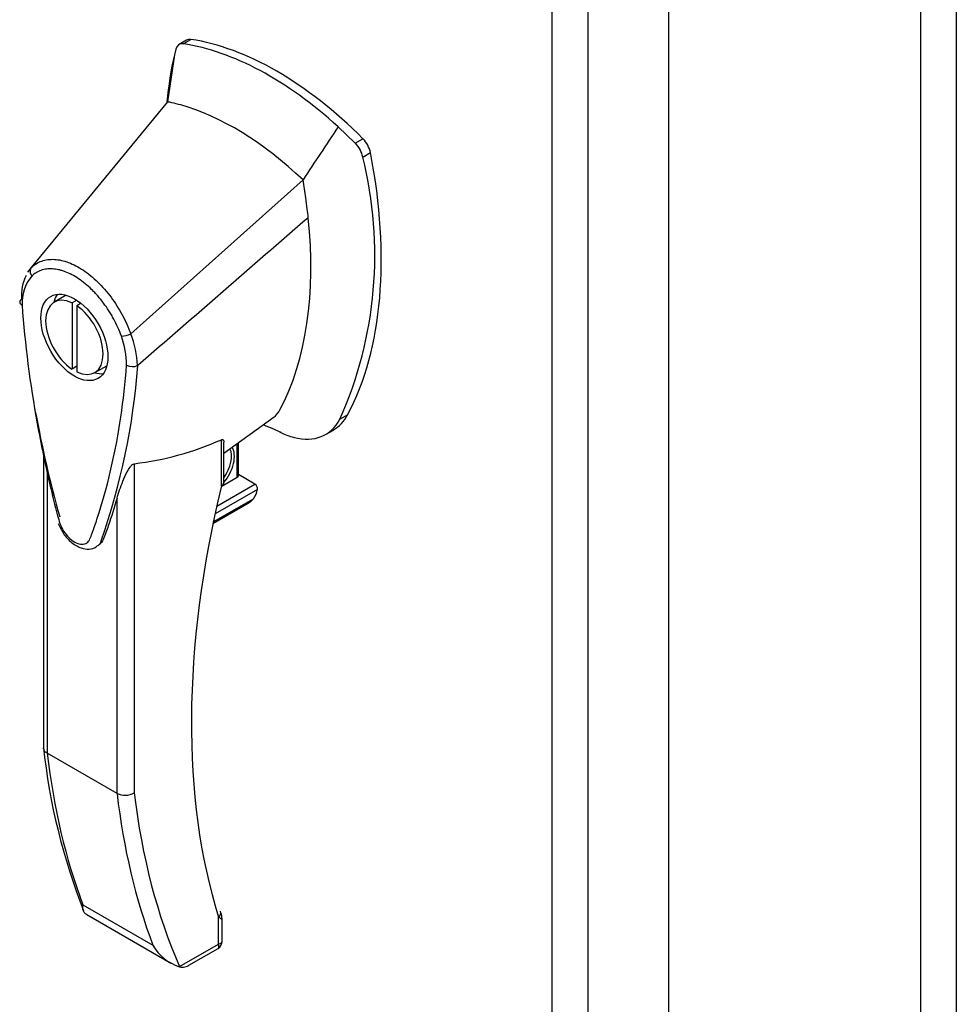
# Model space of a CAD drawing. Header units: inches. Extents: x 1 to 359, y -2 to 239.
# Tile 38 of 64: x 335.71 to 342.63, y 174.12 to 181.4. Entities that reach past the tile are written whole.
import ezdxf

# ---------------------------------------------------------------- set-up
doc = ezdxf.new("R2010")
doc.units = ezdxf.units.IN
doc.header["$MEASUREMENT"] = 0
for name, color, linetype in [('COM54274-7', 7, 'Continuous'), ('COM71137-9', 7, 'Continuous'), ('Default', 7, 'Continuous'), ('HAN13060', 7, 'Continuous')]:
    doc.layers.add(name, color=color, linetype=linetype)

# ---------------------------------------------------------------- blocks, each defined once
blk = doc.blocks.new('SE1')
at = {"layer": 'COM54274-7', "color": 7, "linetype": 'Continuous'}
for p, q in [((342.3688, 145.3154), (342.3688, 213.2259)), ((342.6304, 213.2259), (342.6304, 145.3154))]:
    blk.add_line(p, q, dxfattribs=at)
at = {"layer": 'COM71137-9', "color": 7, "linetype": 'Continuous'}
for p, q in [((340.5066, 146.0676), (340.5066, 212.1017)), ((339.9084, 211.7563), (339.9084, 145.7223)), ((339.6468, 145.7712), (339.6468, 211.7074))]:
    blk.add_line(p, q, dxfattribs=at)
at = {"layer": 'HAN13060', "color": 7, "linetype": 'Continuous'}
for p, q in [((336.9466, 181.2453), (336.8879, 181.2114)), ((336.9218, 181.2178), (336.9783, 181.2505)), ((336.8668, 181.1789), (336.8567, 181.1367)), ((336.8567, 181.1367), (336.8062, 180.7898)), ((336.8062, 180.7898), (335.8003, 179.5664)), ((338.1928, 180.484), (338.0654, 180.6061)), ((338.1928, 180.484), (338.2494, 180.5166)), ((338.2478, 180.3816), (338.3044, 180.4142)), ((337.8064, 180.2123), (336.5339, 179.0764)), ((335.7999, 179.5658), (335.7724, 179.5323)), ((336.0567, 179.3604), (335.9683, 179.3094)), ((336.1361, 179.3243), (336.1007, 179.3039)), ((336.1007, 179.3039), (336.1007, 178.8157)), ((336.1672, 179.3015), (336.136, 179.2834)), ((336.136, 179.2834), (336.136, 178.7952)), ((336.136, 178.8361), (336.1007, 178.8157)), ((336.2683, 178.7897), (336.3567, 178.8408)), ((336.5846, 178.8413), (336.5861, 178.8423)), ((338.0794, 178.4454), (338.136, 178.4781)), ((337.2213, 178.1946), (337.594, 178.4624)), ((337.9721, 178.3318), (338.0308, 178.3656)), ((337.2037, 177.9523), (337.2037, 178.2937)), ((337.2213, 177.9768), (337.2213, 178.2743)), ((337.3204, 178.0167), (337.3204, 178.2658)), ((337.3292, 178.0289), (337.3292, 178.2721)), ((335.8905, 178.2058), (335.8905, 176.0175)), ((336.5603, 178.1169), (336.5603, 175.686)), ((335.9168, 178.0821), (335.9168, 175.9793)), ((337.4512, 177.9657), (337.3292, 178.0361)), ((337.1691, 177.8028), (337.4512, 177.9657)), ((337.2029, 177.9488), (337.3204, 178.0167)), ((337.4699, 177.9274), (337.1568, 177.7467)), ((336.433, 175.6813), (336.433, 177.8616)), ((337.1416, 177.6747), (337.4098, 177.8295)), ((337.144, 177.6862), (337.4415, 177.858)), ((336.433, 175.6813), (335.9168, 175.9793)), ((336.1815, 174.8577), (336.6977, 174.5597)), ((336.2094, 174.7863), (336.8355, 174.4248)), ((337.1825, 174.569), (337.1825, 174.7679)), ((337.2089, 174.5884), (337.2089, 174.7494)), ((336.8945, 174.4027), (337.1825, 174.569)), ((336.9642, 174.4125), (337.1789, 174.5365))]:
    blk.add_line(p, q, dxfattribs=at)
for centre, radius, start, end in [((336.9139, 181.1706), 0.0478, 80.57156, 170.09371), ((338.0428, 180.3375), 0.2097, 12.12422, 44.31154), ((335.3466, 179.6585), 2.9899, 336.06491, 13.99549), ((336.0642, 179.3569), 0.337, 141.55217, 146.85821), ((336.0642, 179.3569), 0.337, 153.45406, 184.20608), ((336.0521, 179.3016), 0.3201, 141.11203, 182.47497), ((336.4561, 179.2394), 0.1806, 272.98106, 295.53925), ((335.7966, 178.8278), 0.7076, 1.4293, 19.06819), ((335.8303, 178.8017), 0.7554, 2.98151, 21.32136), ((331.6149, 179.2052), 4.9845, 340.56542, 355.82537), ((336.5489, 178.927), 0.0931, 241.17241, 292.54547), ((343.548, 179.8688), 7.8372, 190.09001, 195.88696), ((336.2089, 175.244), 3.4183, 65.17768, 67.57798), ((336.2928, 180.3488), 2.2479, 276.83272, 293.90537), ((337.1613, 177.9768), 0.06, 346.46287, 0), ((337.4317, 177.9325), 0.0385, 352.48421, 59.47215), ((337.3474, 177.9302), 0.1187, 301.76301, 322.50066), ((340.505, 176.5168), 4.6418, 186.10381, 201.51036), ((336.4924, 175.7999), 0.1326, 243.40997, 300.79876), ((337.008, 174.7421), 0.36, 210.45213, 251.46621), ((337.1489, 174.5884), 0.06, 300, 0), ((336.7496, 174.466), 0.1581, 335.6435, 336.40064)]:
    blk.add_arc(centre, radius, start, end, dxfattribs=at)
for centre, major_axis, ratio, start_param, end_param in [((337.0091, 181.137), (0.0625, -0.1083), 0.57735, 2.711356, 3.141593), ((337.6139, 178.9049), (-1.2923, 2.2383), 0.57735, 5.142626, 5.852948), ((337.5573, 178.8723), (-1.2923, 2.2383), 0.57735, 5.216072, 5.852948), ((339.418, 178.9616), (-1.8606, 3.2227), 0.57735, 0.554197, 0.680883), ((337.3063, 178.7274), (-1.1423, 1.9785), 0.57735, -0.49151, -0.47064), ((337.3063, 178.7274), (-1.1423, 1.9785), 0.57735, -0.533193, -0.49151), ((337.3063, 178.7274), (-1.1423, 1.9785), 0.57735, 5.183029, 5.749992), ((338.2187, 180.4387), (0.0625, -0.1083), 0.57735, 1.032882, 2.001033), ((335.7532, 181.1428), (1.8606, -3.2227), 0.57735, 0.347274, 1.032882), ((335.4456, 180.9652), (1.7106, -2.9629), 0.57735, 0.961917, 1.005578), ((335.4456, 180.9652), (1.7106, -2.9629), 0.57735, 0.934083, 0.961917), ((335.4456, 180.9652), (1.7106, -2.9629), 0.57735, 0.347274, 0.9125), ((335.4456, 180.9652), (1.7106, -2.9629), 0.57735, 0.9125, 0.934083), ((336.1183, 179.0496), (0.15, -0.2598), 0.57735, 2.439625, 5.414357), ((336.2067, 179.1006), (0.175, -0.3031), 0.57735, 3.396895, 3.682808), ((336.1183, 179.0496), (-0.15, 0.2598), 0.57735, 2.439625, 5.414357), ((336.2067, 179.1006), (0.175, -0.3031), 0.57735, 5.74197, 6.027883), ((337.3482, 178.8376), (-0.225, 0.3897), 0.57735, 3.223198, 3.488867), ((337.6558, 179.0152), (-0.375, 0.6495), 0.57735, 3.141593, 3.488867), ((337.5992, 178.9825), (-0.375, 0.6495), 0.57735, 2.625215, 3.488867), ((337.5992, 178.9825), (0.375, -0.6495), 0.57735, -0.71714, -0.516378), ((337.1568, 178.0887), (-0.1012, -0.1754), 0.57735, 1.252561, 2.850817), ((337.1462, 178.0948), (0.0938, 0.1624), 0.57735, 4.529102, 5.92263), ((337.1613, 177.9768), (-0.06, 0), 0.57735, 2.356194, 3.141593), ((337.1613, 177.9768), (-0.0583, 0.014), 0.372014, 2.470308, 3.141593), ((337.2992, 178.0289), (-0.03, 0), 0.57735, 2.356194, 3.141593), ((341.5623, 178.8437), (-3.2386, -5.6094), 0.57735, 5.185461, 5.79467), ((337.3841, 177.9024), (-0.0625, -0.1083), 0.57735, 1.492881, 2.113829), ((341.1071, 179.7396), (-3.6998, -6.4082), 0.57735, -0.658671, -0.441314), ((341.6233, 179.4415), (-3.6998, -6.4082), 0.57735, -0.658671, -0.441314), ((341.687, 179.4048), (-3.6548, -6.3303), 0.57735, 5.625294, 5.881649), ((337.1401, 174.7924), (-0.0573, -0.0179), 0.720992, 2.15675, 3.145085), ((337.1189, 174.6058), (-0.0623, 0.0676), 0.368973, 3.059018, 3.844416), ((337.1189, 174.6058), (-0.0897, 0.0201), 0.368973, 2.438769, 3.224167)]:
    blk.add_ellipse(centre, major_axis=major_axis, ratio=ratio, start_param=start_param, end_param=end_param, dxfattribs=at)
blk.add_ellipse((336.1183, 179.0496), major_axis=(0.175, -0.3031), ratio=0.57735, dxfattribs=at)
for points in [[(338.0654, 180.6061), (337.9791, 180.4748), (337.8927, 180.3436), (337.8064, 180.2123)], [(337.8453, 179.9339), (337.4256, 179.57), (337.0058, 179.2062), (336.5861, 178.8423)], [(336.3153, 177.5467), (336.3103, 177.5308), (336.3017, 177.5184), (336.2905, 177.5099)]]:
    blk.add_open_spline(points, degree=3, dxfattribs=at)
for points, knots in [([(335.8003, 179.5664), (335.7939, 179.5584), (335.7906, 179.5476), (335.7916, 179.5249), (335.7958, 179.5129), (335.803, 179.5025)], [0, 0, 0, 0, 0.5, 0.5, 1, 1, 1, 1]), ([(335.8003, 179.5664), (335.8223, 179.5877), (335.8484, 179.6036), (335.9058, 179.6236), (335.9369, 179.6278), (336.004, 179.6241), (336.0393, 179.6162), (336.1111, 179.5893), (336.1483, 179.5699), (336.2208, 179.5215), (336.2568, 179.4919), (336.3258, 179.4244), (336.3583, 179.3871), (336.4193, 179.3052), (336.447, 179.2614), (336.4955, 179.1709), (336.5167, 179.1233), (336.5339, 179.0764)], [0, 0, 0, 0, 0.125, 0.125, 0.25, 0.25, 0.375, 0.375, 0.5, 0.5, 0.625, 0.625, 0.75, 0.75, 0.875, 0.875, 1, 1, 1, 1]), ([(336.4655, 179.059), (336.45, 179.102), (336.4311, 179.1439), (336.4035, 179.1951), (336.3978, 179.2053), (336.3859, 179.2256), (336.3797, 179.2356), (336.3609, 179.2651), (336.3478, 179.2841), (336.3203, 179.3208), (336.3061, 179.3385), (336.2838, 179.3639), (336.2762, 179.3723), (336.2608, 179.3885), (336.2531, 179.3963), (336.2141, 179.4342), (336.182, 179.4606), (336.1156, 179.505), (336.0828, 179.5221), (336.0422, 179.5374), (336.0341, 179.5402), (336.018, 179.5451), (336.0099, 179.5472), (335.9862, 179.5525), (335.9708, 179.5547), (335.9409, 179.5564), (335.9263, 179.556), (335.8981, 179.5523), (335.8845, 179.5491), (335.8459, 179.5357), (335.8229, 179.5218), (335.803, 179.5025)], [0, 0, 0, 0, 0.125, 0.125, 0.15625, 0.15625, 0.1875, 0.1875, 0.25, 0.25, 0.3125, 0.3125, 0.34375, 0.34375, 0.375, 0.375, 0.5, 0.5, 0.625, 0.625, 0.65625, 0.65625, 0.6875, 0.6875, 0.75, 0.75, 0.8125, 0.8125, 0.875, 0.875, 1, 1, 1, 1]), ([(335.7281, 179.332), (335.7234, 179.3288), (335.7199, 179.3252), (335.7154, 179.3173), (335.7144, 179.3132), (335.715, 179.3071), (335.7155, 179.3052), (335.7172, 179.3012), (335.7184, 179.2993), (335.7214, 179.2957), (335.7232, 179.294), (335.7273, 179.2907), (335.7297, 179.2892), (335.7323, 179.2878)], [0, 0, 0, 0, 0.25, 0.25, 0.5, 0.5, 0.625, 0.625, 0.75, 0.75, 0.875, 0.875, 1, 1, 1, 1]), ([(335.7323, 179.2878), (335.7527, 179.0017), (335.79, 178.7098), (335.8708, 178.2633), (335.9018, 178.113), (335.9548, 177.8854), (335.9738, 177.8092), (335.9998, 177.7136), (336.0043, 177.6944), (336.0183, 177.6559), (336.0277, 177.637), (336.0614, 177.584), (336.091, 177.5549), (336.1507, 177.5209), (336.1801, 177.5169), (336.213, 177.5325), (336.2221, 177.5411), (336.2354, 177.5644), (336.2397, 177.5785), (336.2649, 177.6448), (336.2833, 177.6997), (336.3359, 177.8661), (336.3668, 177.9805), (336.447, 178.3338), (336.484, 178.5827), (336.5041, 178.8454)], [0, 0, 0, 0, 0.25, 0.25, 0.375, 0.375, 0.4375, 0.4375, 0.453125, 0.453125, 0.46875, 0.46875, 0.5, 0.5, 0.53125, 0.53125, 0.546875, 0.546875, 0.5625, 0.5625, 0.625, 0.625, 0.75, 0.75, 1, 1, 1, 1]), ([(337.2037, 178.2937), (337.2065, 178.2949), (337.2088, 178.2953), (337.2126, 178.2951), (337.2141, 178.2946), (337.2177, 178.2922), (337.2191, 178.2898), (337.2209, 178.284), (337.2213, 178.2808), (337.2213, 178.2768), (337.2213, 178.2762), (337.2213, 178.2755)], [0, 0, 0, 0, 0.0625, 0.0625, 0.125, 0.125, 0.25, 0.25, 0.375, 0.375, 0.3976584, 0.3976584, 0.3976584, 0.3976584]), ([(336.433, 177.8616), (336.4446, 177.9019), (336.4586, 177.9439), (336.4855, 178.0101), (336.4954, 178.0327), (336.5138, 178.0674), (336.5205, 178.0792), (336.5332, 178.0965), (336.5379, 178.1025), (336.5488, 178.1125), (336.5553, 178.1163), (336.5603, 178.1169)], [0, 0, 0, 0, 0.5, 0.5, 0.75, 0.75, 0.875, 0.875, 0.9375, 0.9375, 1, 1, 1, 1]), ([(336.433, 177.8616), (336.4131, 177.7925), (336.3917, 177.7247), (336.3568, 177.6241), (336.3441, 177.5905), (336.3241, 177.5413), (336.3142, 177.5279), (336.3018, 177.5184)], [0, 0, 0, 0, 0.2045748, 0.2045748, 0.3106572, 0.3106572, 0.3644617, 0.3644617, 0.3644617, 0.3644617]), ([(335.9993, 177.6756), (336.0115, 177.6478), (336.0346, 177.5978), (336.0958, 177.5312), (336.1621, 177.4918), (336.2243, 177.4827), (336.2702, 177.4928), (336.2853, 177.5081), (336.2893, 177.5121)], [0, 0, 0, 0, 0.197919, 0.414295, 0.632097, 0.804672, 0.95541, 1, 1, 1, 1]), ([(335.9168, 175.9793), (335.9126, 175.9817), (335.9089, 175.9844), (335.9024, 175.9901), (335.8995, 175.9933), (335.895, 175.9998), (335.8933, 176.0032), (335.891, 176.0102), (335.8905, 176.0138), (335.8905, 176.0174)], [0, 0, 0, 0, 0.125, 0.125, 0.25, 0.25, 0.375, 0.375, 0.4994523, 0.4994523, 0.4994523, 0.4994523]), ([(336.2093, 174.7863), (336.206, 174.7882), (336.203, 174.7903), (336.1968, 174.7954), (336.1939, 174.7986), (336.1864, 174.809), (336.1833, 174.817), (336.181, 174.8309), (336.1806, 174.8358), (336.1806, 174.8463), (336.1809, 174.8519), (336.1815, 174.8577)], [0.2815674, 0.2815674, 0.2815674, 0.2815674, 0.375, 0.375, 0.5, 0.5, 0.75, 0.75, 0.875, 0.875, 1, 1, 1, 1]), ([(337.2089, 174.7491), (337.2089, 174.7492), (337.2088, 174.7494), (337.2074, 174.7506), (337.2044, 174.7528), (337.1954, 174.7591), (337.1896, 174.7631), (337.1825, 174.7679)], [0.4406417, 0.4406417, 0.4406417, 0.4406417, 0.5, 0.5, 0.75, 0.75, 1, 1, 1, 1]), ([(337.2088, 174.7494), (337.2089, 174.7497), (337.2092, 174.7546), (337.2069, 174.7753), (337.2021, 174.7935), (337.1968, 174.8103)], [0, 0, 0, 0, 0.010769, 0.221303, 1, 1, 1, 1]), ([(336.8936, 174.4008), (336.9089, 174.3975), (336.9222, 174.3977), (336.9409, 174.4018), (336.9469, 174.4039), (336.9562, 174.4081), (336.9597, 174.4099), (336.9632, 174.412)], [0, 0, 0, 0, 0.25, 0.25, 0.375, 0.375, 0.4533737, 0.4533737, 0.4533737, 0.4533737])]:
    blk.add_open_spline(points, degree=3, knots=knots, dxfattribs=at)

msp = doc.modelspace()

# ---------------------------------------------------------------- block references
at = {"layer": 'Default'}
msp.add_blockref('SE1', (0, 0), dxfattribs=at)

doc.saveas('drawing.dxf')
